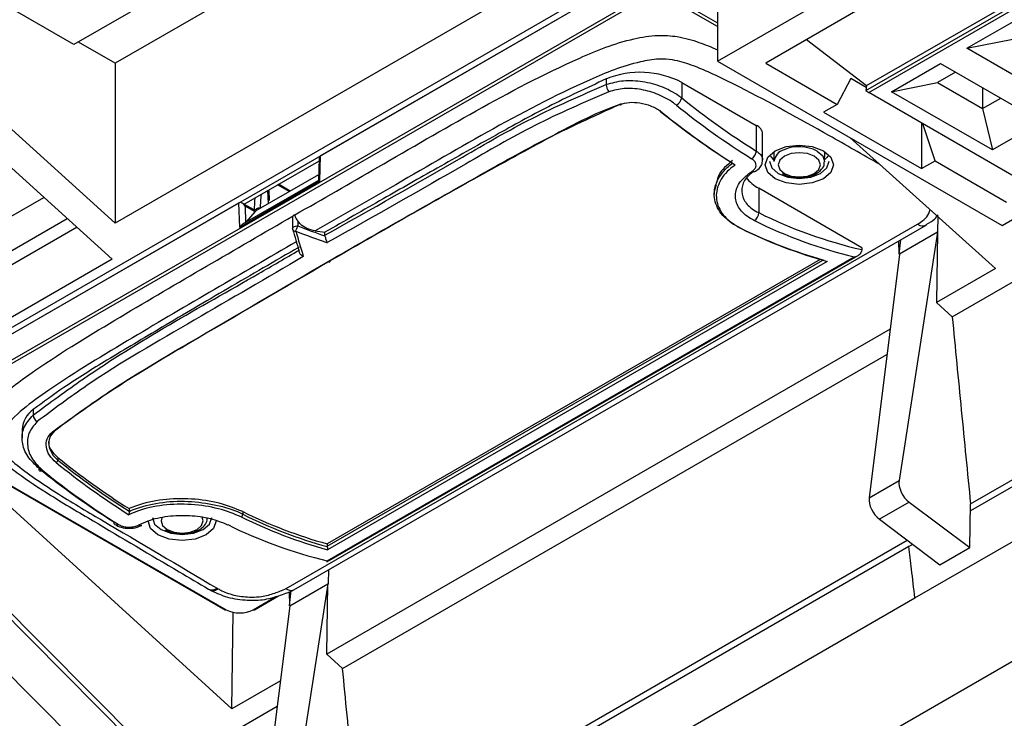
# Model space of a CAD drawing. Extents: x 106 to 315, y 19 to 260.
# Tile 33 of 98: x 264 to 277, y 51 to 60. Entities that reach past the tile are written whole.
import ezdxf

# ---------------------------------------------------------------- set-up
doc = ezdxf.new("R2010")
doc.units = 0
doc.layers.get('0').update_dxf_attribs({"linetype": 'CONTINUOUS'})

msp = doc.modelspace()

# ---------------------------------------------------------------- linework, layer by layer
at = {"color": 7, "linetype": 'Continuous'}
for p, q in [((276.523, 66.643), (264.487, 59.694)), ((276.908, 66.294), (265.041, 59.443)), ((273.126, 59.47), (278.985, 62.852)), ((279.025, 62.479), (273.772, 59.446)), ((275.116, 59.08), (280.167, 61.993)), ((275.126, 59.143), (279.966, 61.935)), ((275.156, 59.049), (280.207, 61.963)), ((272.287, 61.481), (265.041, 57.298)), ((276.276, 56.041), (285.061, 61.113)), ((262.023, 54.957), (272.226, 60.847)), ((264.487, 59.694), (262.567, 60.802)), ((265.041, 57.298), (261.263, 60.719)), ((267.794, 58.2), (272.107, 60.69)), ((273.126, 60.722), (273.126, 59.47)), ((276.944, 57.265), (282.803, 60.647)), ((262.71, 55.265), (271.701, 60.455)), ((262.389, 54.73), (272.107, 60.34)), ((272.127, 60.305), (262.41, 54.695)), ((276.472, 59.645), (277.129, 60.024)), ((261.508, 59.976), (265.003, 56.812)), ((274.321, 59.763), (275.126, 59.143)), ((276.472, 59.645), (277.088, 59.768)), ((265.041, 59.443), (264.547, 59.729)), ((277.826, 58.864), (276.472, 59.645)), ((273.126, 59.47), (276.944, 57.265)), ((265.041, 59.443), (265.041, 57.298)), ((273.772, 59.446), (274.732, 58.892)), ((275.462, 59.062), (276.119, 59.441)), ((276.119, 59.441), (277.472, 58.66)), ((271.633, 59.234), (271.633, 59.16)), ((274.914, 59.238), (274.732, 58.892)), ((275.122, 59.117), (274.914, 59.238)), ((276.32, 59.325), (276.078, 59.185)), ((272.645, 59.187), (273.646, 58.609)), ((272.645, 59.187), (272.645, 58.979)), ((275.126, 59.143), (275.116, 59.08)), ((275.116, 59.08), (275.156, 59.049)), ((275.462, 59.062), (276.078, 59.185)), ((276.078, 59.185), (276.684, 58.835)), ((276.684, 59.114), (276.684, 58.835)), ((277.075, 57.941), (275.156, 59.049)), ((276.816, 58.281), (275.462, 59.062)), ((276.684, 58.835), (276.926, 58.975)), ((274.732, 58.892), (274.55, 58.787)), ((276.684, 58.835), (276.816, 58.281)), ((274.55, 58.787), (275.863, 58.029)), ((273.646, 58.609), (273.646, 58.265)), ((275.863, 58.641), (275.863, 58.029)), ((276.045, 58.134), (275.883, 58.629)), ((277.472, 58.66), (276.816, 58.281)), ((257.306, 58.435), (265.734, 49.956)), ((273.73, 58.145), (273.73, 58.493)), ((274.9, 58.445), (276.855, 56.69)), ((267.777, 58.165), (267.768, 57.869)), ((267.794, 58.2), (267.784, 57.859)), ((273.88, 58.246), (273.883, 58.124)), ((274.563, 58.124), (274.565, 58.246)), ((266.771, 57.552), (267.776, 58.131)), ((274.563, 58.124), (274.562, 58.118)), ((275.863, 58.029), (276.045, 58.134)), ((276.045, 58.134), (277.005, 57.58)), ((267.77, 57.947), (266.928, 57.461)), ((273.639, 57.994), (273.637, 57.993)), ((267.784, 57.859), (266.713, 57.24)), ((267.768, 57.869), (266.752, 57.282)), ((267.391, 57.728), (267.234, 57.819)), ((273.108, 57.813), (273.082, 57.721)), ((275.062, 56.967), (273.678, 57.765)), ((273.678, 57.765), (273.678, 57.438)), ((284.043, 57.775), (276.52, 53.432)), ((276.521, 53.529), (284.023, 57.86)), ((261.579, 56.196), (264.085, 57.643)), ((267.113, 57.602), (267.106, 57.745)), ((273.081, 57.721), (273.081, 57.686)), ((262.389, 55.08), (266.703, 57.57)), ((266.713, 57.24), (266.703, 57.57)), ((266.928, 57.461), (266.746, 57.566)), ((266.92, 57.448), (266.785, 57.526)), ((266.975, 57.501), (266.987, 57.496)), ((261.579, 55.733), (264.398, 57.36)), ((266.806, 57.313), (266.92, 57.448)), ((276.081, 57.179), (276.086, 57.38)), ((264.529, 57.241), (261.71, 55.614)), ((267.335, 52.389), (275.811, 57.282)), ((267.422, 57.316), (267.422, 57.226)), ((267.44, 52.373), (275.925, 57.271)), ((267.492, 57.326), (267.492, 57.258)), ((267.725, 57.192), (267.856, 57.174)), ((267.856, 57.135), (267.856, 57.174)), ((267.857, 57.124), (267.856, 57.135)), ((276.078, 57.177), (275.563, 53.842)), ((276.078, 57.177), (275.566, 56.882)), ((276.078, 57.177), (276.064, 56.233)), ((276.081, 57.179), (276.078, 57.177)), ((275.062, 56.967), (275.062, 56.941)), ((275.563, 56.88), (275.558, 57.059)), ((275.563, 56.88), (275.584, 57.074)), ((275.774, 52.265), (284.049, 57.042)), ((267.884, 52.747), (275.012, 56.862)), ((267.886, 52.761), (274.958, 56.843)), ((275.062, 56.941), (275.059, 56.918)), ((275.566, 56.882), (275.16, 53.609)), ((275.563, 56.88), (275.566, 56.882)), ((265.003, 56.812), (261.71, 54.911)), ((274.504, 56.81), (267.886, 52.99)), ((274.599, 56.783), (267.892, 52.911)), ((276.855, 56.69), (276.064, 56.233)), ((276.064, 56.233), (276.276, 56.041)), ((275.441, 55.873), (267.882, 51.509)), ((268.89, 46.685), (284.684, 55.803)), ((268.094, 51.318), (275.398, 55.534)), ((275.398, 55.534), (275.399, 55.535)), ((265.708, 49.895), (260.504, 55.13)), ((260.025, 54.853), (265.227, 49.62)), ((263.94, 54.793), (263.94, 54.719)), ((262.395, 54.484), (266.517, 52.104)), ((262.41, 54.485), (266.531, 52.106)), ((263.793, 54.529), (263.793, 54.411)), ((266.607, 50.773), (262.793, 54.254)), ((264.273, 54.15), (264.273, 54.114)), ((275.16, 53.609), (275.563, 53.842)), ((275.697, 53.55), (275.299, 53.32)), ((275.697, 53.55), (276.513, 52.941)), ((276.513, 52.941), (276.521, 53.529)), ((265.228, 53.463), (265.228, 53.428)), ((265.228, 53.428), (265.228, 53.427)), ((266.753, 53.423), (266.753, 53.388)), ((275.299, 53.32), (276.111, 52.709)), ((268.339, 48.805), (275.672, 53.039)), ((267.886, 52.99), (267.886, 52.96)), ((275.695, 52.956), (268.338, 48.708)), ((275.745, 52.984), (275.695, 52.956)), ((276.111, 52.709), (276.513, 52.941)), ((267.904, 52.64), (267.898, 52.455)), ((266.295, 52.384), (266.312, 52.374)), ((266.411, 52.394), (266.424, 52.386)), ((267.376, 52.346), (267.381, 52.157)), ((267.895, 52.454), (267.381, 49.118)), ((267.381, 52.157), (267.404, 52.367)), ((267.384, 52.159), (267.895, 52.454)), ((267.882, 51.509), (267.895, 52.454)), ((267.898, 52.455), (267.895, 52.454)), ((266.909, 52.104), (267.235, 52.293)), ((267.499, 47.488), (275.774, 52.265)), ((266.607, 50.773), (266.626, 52.071)), ((267.384, 52.159), (266.978, 48.885)), ((267.381, 52.157), (267.384, 52.159)), ((268.094, 51.318), (267.882, 51.509)), ((267.259, 51.15), (266.607, 50.773)), ((265.734, 49.956), (267.217, 50.812))]:
    msp.add_line(p, q, dxfattribs=at)
at = {"color": 8, "linetype": 'Continuous'}
for p, q in [((273.126, 59.938), (272.491, 60.305)), ((272.511, 60.34), (273.126, 59.985)), ((267.77, 57.946), (266.928, 57.46)), ((267.377, 57.721), (267.221, 57.811)), ((267.099, 57.56), (267.091, 57.736)), ((266.785, 57.526), (266.792, 57.305)), ((266.987, 57.496), (266.988, 57.496)), ((267.886, 52.96), (274.538, 56.8)), ((266.895, 52.106), (267.206, 52.286))]:
    msp.add_line(p, q, dxfattribs=at)
at = {"color": 7, "linetype": 'Continuous', "flags": 128}
for points in [[(271.812, 58.891), (271.816, 58.887), (271.82, 58.885), (271.823, 58.883), (271.827, 58.884), (271.83, 58.885), (271.832, 58.888), (271.833, 58.892), (271.834, 58.895)], [(272.387, 58.78), (272.383, 58.778), (272.38, 58.777), (272.377, 58.777), (272.374, 58.778), (272.372, 58.78), (272.371, 58.782), (272.371, 58.785), (272.371, 58.789)], [(273.9, 57.894), (273.801, 57.979), (273.766, 58.08), (273.801, 58.181), (273.9, 58.267), (274.048, 58.324), (274.223, 58.344), (274.398, 58.324), (274.546, 58.267), (274.645, 58.181), (274.68, 58.08), (274.645, 57.979), (274.546, 57.894), (274.398, 57.836), (274.223, 57.816), (274.048, 57.836), (273.9, 57.894)], [(273.883, 58.145), (273.853, 58.178), (273.842, 58.197)], [(274.023, 57.965), (274.115, 57.929), (274.223, 57.917), (274.331, 57.929), (274.423, 57.965), (274.484, 58.018), (274.506, 58.08), (274.484, 58.143), (274.423, 58.196), (274.331, 58.231), (274.223, 58.243), (274.115, 58.231), (274.023, 58.196), (273.962, 58.143), (273.94, 58.08), (273.962, 58.018), (274.023, 57.965)], [(274.604, 58.197), (274.592, 58.178), (274.563, 58.145)], [(273.823, 58.127), (273.853, 58.038), (273.94, 57.964)], [(273.94, 57.964), (274.07, 57.914), (274.223, 57.896), (274.376, 57.914), (274.506, 57.964), (274.592, 58.038), (274.623, 58.127)], [(267.902, 56.783), (267.907, 56.779), (267.911, 56.777), (267.916, 56.776), (267.92, 56.777), (267.923, 56.778), (267.926, 56.782), (267.927, 56.786), (267.928, 56.791)], [(264.198, 54.495), (264.203, 54.492), (264.208, 54.49), (264.213, 54.49), (264.217, 54.491), (264.221, 54.493), (264.224, 54.496), (264.225, 54.5), (264.226, 54.505)], [(264.071, 53.974), (264.059, 53.968), (264.049, 53.965), (264.039, 53.965), (264.032, 53.967), (264.026, 53.972), (264.022, 53.98), (264.021, 53.989), (264.022, 54.001)], [(265.54, 53.345), (265.57, 53.257), (265.657, 53.182)], [(265.657, 53.182), (265.787, 53.132), (265.94, 53.114), (266.093, 53.132), (266.223, 53.182), (266.309, 53.257), (266.34, 53.345)]]:
    msp.add_lwpolyline(points, dxfattribs=at)
at = {"color": 8, "linetype": 'Continuous', "flags": 128}
for points in [[(274.463, 58.265), (274.537, 58.201), (274.563, 58.126), (274.563, 58.124)], [(266.975, 57.501), (266.975, 57.493), (266.976, 57.489)], [(267.422, 57.226), (267.422, 57.226), (267.424, 57.235), (267.43, 57.242), (267.439, 57.249), (267.45, 57.254), (267.463, 57.257), (267.478, 57.259), (267.492, 57.258)], [(265.616, 53.112), (265.517, 53.197), (265.483, 53.298), (265.483, 53.299)], [(266.397, 53.305), (266.397, 53.298), (266.362, 53.197), (266.263, 53.112), (266.115, 53.055), (265.94, 53.034), (265.765, 53.055), (265.616, 53.112)], [(265.667, 53.342), (265.657, 53.298), (265.678, 53.236), (265.74, 53.183)], [(265.74, 53.183), (265.831, 53.148), (265.94, 53.135), (266.048, 53.148), (266.14, 53.183), (266.201, 53.236), (266.222, 53.298), (266.209, 53.348)]]:
    msp.add_lwpolyline(points, dxfattribs=at)
at = {"color": 7, "linetype": 'Continuous'}
for centre, radius, start, end in [((272.088, 58.097), 1.225, 62.9002, 111.7731), ((271.788, 59.158), 0.155, 179.4414, 218.5569), ((272.489, 59.02), 0.162, 301.3102, 345.1538), ((279.006, 66.841), 10.113, 231.0255, 237.9948), ((278.994, 66.818), 10.208, 231.0254, 237.9948), ((278.813, 66.747), 10.239, 231.0119, 237.6013), ((278.838, 66.748), 10.252, 231.0077, 237.7286), ((273.593, 58.483), 0.138, 4.2326, 67.088), ((274.069, 58.103), 0.187, 105.3059, 173.6636), ((273.511, 58.277), 0.136, 302.3271, 355.0892), ((273.915, 58.209), 0.503, 216.6131, 241.8616), ((267.466, 57.356), 0.0533, 105.7194, 134.2818), ((273.554, 57.434), 0.124, 303.1779, 1.8357), ((276.499, 63.12), 6.344, 243.5988, 256.9076), ((267.479, 57.226), 0.0571, 180, 195.976), ((264.836, 58.235), 2.83, 338.3065, 339.7939), ((276.343, 63.166), 6.611, 243.7534, 254.298), ((276.367, 63.156), 6.614, 243.7438, 254.4925), ((276.49, 63.117), 6.458, 243.6356, 256.2759), ((275.877, 57.368), 0.108, 232.4261, 299.5372), ((264.134, 54.511), 0.342, 124.531, 177.0685), ((264.058, 54.731), 0.119, 186.0457, 236.9224), ((264.221, 54.128), 0.054, 301.3056, 345.1148), ((270.7, 62.05), 10.252, 231.008, 237.7249), ((270.695, 62.073), 10.199, 230.9724, 237.5863), ((270.715, 62.073), 10.239, 231.012, 237.5979), ((270.383, 61.863), 10.114, 231.0257, 237.9912), ((270.492, 61.91), 10.209, 231.0255, 237.9913), ((266.712, 53.387), 0.0412, 303.1783, 1.8514), ((269.657, 59.318), 6.571, 243.7706, 254.3688), ((269.676, 59.317), 6.611, 243.7534, 254.298), ((265.063, 53.281), 0.0406, 171.9644, 232.4014), ((269.66, 59.284), 6.614, 243.7438, 254.4925), ((265.385, 53.277), 0.0417, 231.0432, 288.9502), ((269.419, 59.035), 6.458, 243.6356, 256.2759), ((267.918, 52.96), 0.032, 180.3038, 191.6841), ((266.344, 52.487), 0.114, 244.5486, 305.734), ((266.713, 52.457), 0.395, 242.6096, 297.3904)]:
    msp.add_arc(centre, radius, start, end, dxfattribs=at)
at = {"color": 8, "linetype": 'Continuous'}
for centre, radius, start, end in [((274.221, 57.793), 0.53, 62.871, 112.3767), ((273.617, 58.034), 0.0456, 235.2724, 296.8655), ((267.459, 57.229), 0.0402, 208.0878, 279.0016), ((265.056, 53.285), 0.0402, 243.32, 308.0537), ((266.523, 52.118), 0.0144, 245.674, 305.6315), ((266.903, 52.118), 0.0144, 234.3639, 294.3277)]:
    msp.add_arc(centre, radius, start, end, dxfattribs=at)
at = {"color": 7, "linetype": 'Continuous'}
for centre, major_axis, ratio, start_param, end_param in [((267.833, 58.129), (-0.0394, 0.0706), 0.567172, 0.025839, 0.759478), ((267.834, 58.177), (0.0572, 0), 0.577287, 2.355585, 2.390492), ((267.824, 57.835), (0.0562, -0.0336), 0.01518, 3.150059, 3.918606), ((266.743, 57.547), (0.0572, 0), 0.577287, 2.320679, 2.355585), ((266.745, 57.501), (-0.0415, 0.0693), 0.587321, 4.720766, 6.256656), ((266.879, 57.423), (0.0483, 0.038), 0.16378, 5.598131, 6.155141), ((266.753, 57.217), (0.0387, 0.0694), 0.587321, 0.776322, 1.561802), ((270.899, 63.849), (10.285, -2.75), 0.688409, 4.56253, 4.599254), ((268.226, 62.305), (-1.612, 9.593), 0.194343, 2.09678, 2.133505), ((268.282, 62.313), (-1.638, 9.644), 0.196566, 2.097221, 2.139252), ((270.886, 63.816), (10.319, -2.803), 0.68935, 4.565653, 4.607683), ((275.723, 53.722), (-0.112, 0.199), 0.589785, 0.643966, 2.214762), ((275.32, 53.489), (-0.116, 0.197), 0.564894, 0.63193, 2.202726)]:
    msp.add_ellipse(centre, major_axis=major_axis, ratio=ratio, start_param=start_param, end_param=end_param, dxfattribs=at)
at = {"color": 8, "linetype": 'Continuous'}
for centre, major_axis, ratio, start_param, end_param in [((269.33, 55.893), (-1.799, 2.92), 0.55724, 0.640734, 0.706154), ((269.37, 55.918), (-1.771, 2.87), 0.556894, 0.618877, 0.693124)]:
    msp.add_ellipse(centre, major_axis=major_axis, ratio=ratio, start_param=start_param, end_param=end_param, dxfattribs=at)
at = {"color": 7, "linetype": 'Continuous'}
for points, knots in [([(267.452, 57.407), (267.824, 57.62), (268.636, 58.085), (269.872, 58.81), (270.892, 59.352), (271.621, 59.663), (271.969, 59.772), (272.301, 59.827), (272.609, 59.808), (272.877, 59.73), (273.044, 59.659), (273.126, 59.624)], [0, 0, 0, 0, 0.213398, 0.466189, 0.718467, 0.776955, 0.835174, 0.879435, 0.915246, 0.958544, 1, 1, 1, 1]), ([(271.633, 59.234), (271.371, 59.112), (270.858, 58.873), (270.12, 58.461), (269.382, 58.047), (268.617, 57.612), (268.116, 57.324), (267.856, 57.174)], [0, 0, 0, 0, 0.194665, 0.380068, 0.592249, 0.788197, 1, 1, 1, 1]), ([(271.633, 59.16), (271.709, 59.181), (271.859, 59.222), (272.123, 59.207), (272.381, 59.138), (272.553, 59.048), (272.632, 58.989), (272.645, 58.979)], [0, 0, 0, 0, 0.233084, 0.465533, 0.703142, 0.947188, 1, 1, 1, 1]), ([(267.856, 57.135), (268.474, 57.483), (269.402, 58.005), (270.621, 58.72), (271.296, 59.013), (271.633, 59.16)], [0, 0, 0, 0, 0.499482, 0.750098, 1, 1, 1, 1]), ([(272.573, 58.882), (272.561, 58.892), (272.49, 58.946), (272.336, 59.03), (272.105, 59.098), (271.869, 59.116), (271.734, 59.08), (271.667, 59.062)], [0, 0, 0, 0, 0.053076, 0.298315, 0.536485, 0.768438, 1, 1, 1, 1]), ([(271.667, 59.062), (271.331, 58.916), (270.657, 58.624), (269.437, 57.908), (268.507, 57.384), (267.886, 57.035)], [0, 0, 0, 0, 0.248915, 0.49856, 1, 1, 1, 1]), ([(267.902, 56.783), (268.222, 56.967), (268.861, 57.336), (269.827, 57.877), (270.781, 58.423), (271.468, 58.735), (271.812, 58.891)], [0, 0, 0, 0, 0.251569, 0.503139, 0.751288, 1, 1, 1, 1]), ([(271.834, 58.897), (271.834, 58.897), (271.453, 58.765), (270.825, 58.42), (269.848, 57.888), (268.888, 57.343), (268.248, 56.975), (267.928, 56.791)], [0, 0, 0, 0, 0.000003, 0.247375, 0.496491, 0.748241, 1, 1, 1, 1]), ([(271.812, 58.891), (271.854, 58.902), (271.939, 58.925), (272.086, 58.916), (272.232, 58.876), (272.332, 58.823), (272.378, 58.787), (272.387, 58.78)], [0, 0, 0, 0, 0.228533, 0.457011, 0.69277, 0.937737, 1, 1, 1, 1]), ([(272.371, 58.789), (272.371, 58.789), (272.363, 58.795), (272.354, 58.802), (272.345, 58.809)], [0, 0, 0, 0, 0.000482, 1, 1, 1, 1]), ([(273.591, 57.996), (273.598, 58.002), (273.62, 58.017), (273.642, 58.049), (273.645, 58.089), (273.627, 58.129), (273.598, 58.151), (273.584, 58.161)], [0, 0, 0, 0, 0.1166, 0.336449, 0.556978, 0.77828, 1, 1, 1, 1]), ([(273.42, 57.237), (273.42, 57.237), (273.329, 57.29), (273.176, 57.39), (273.067, 57.608), (273.088, 57.837), (273.204, 58.003), (273.302, 58.083), (273.327, 58.101), (273.327, 58.101)], [0, 0, 0, 0, 0.00001, 0.232286, 0.464671, 0.696284, 0.927322, 0.99999, 1, 1, 1, 1]), ([(273.364, 58.08), (273.335, 58.058), (273.231, 57.978), (273.116, 57.81), (273.095, 57.586), (273.185, 57.415), (273.311, 57.297), (273.396, 57.25), (273.442, 57.225)], [0, 0, 0, 0, 0.0867567, 0.3137195, 0.5414961, 0.7702977, 0.8764712, 1, 1, 1, 1]), ([(273.327, 58.137), (273.252, 58.075), (273.144, 57.985), (273.123, 57.877), (273.117, 57.845)], [0, 0, 0, 0, 0.6986556, 1, 1, 1, 1]), ([(273.637, 57.994), (273.658, 58.01), (273.699, 58.041), (273.729, 58.099), (273.727, 58.133), (273.727, 58.145)], [0, 0, 0, 0, 0.430557, 0.813798, 1, 1, 1, 1]), ([(273.994, 57.962), (274.018, 57.95), (274.076, 57.922), (274.191, 57.903), (274.321, 57.91), (274.441, 57.949), (274.522, 58.011), (274.561, 58.074), (274.559, 58.108), (274.558, 58.116)], [0, 0, 0, 0, 0.118964, 0.290866, 0.462872, 0.636022, 0.815946, 0.956813, 1, 1, 1, 1]), ([(273.622, 57.33), (273.587, 57.349), (273.488, 57.404), (273.383, 57.528), (273.353, 57.693), (273.416, 57.861), (273.533, 57.951), (273.591, 57.996)], [0, 0, 0, 0, 0.118719, 0.339624, 0.560325, 0.780399, 1, 1, 1, 1]), ([(273.608, 57.991), (273.574, 57.963), (273.488, 57.895), (273.441, 57.76), (273.465, 57.613), (273.559, 57.503), (273.647, 57.455), (273.678, 57.438)], [0, 0, 0, 0, 0.159123, 0.397049, 0.634927, 0.872441, 1, 1, 1, 1]), ([(263.257, 54.554), (263.255, 54.56), (263.239, 54.625), (263.353, 54.809), (263.597, 55.059), (264.202, 55.492), (265.482, 56.264), (266.652, 56.943), (267.429, 57.394)], [0, 0, 0, 0, 0.004904, 0.05238, 0.147626, 0.236616, 0.493371, 1, 1, 1, 1]), ([(267.424, 57.316), (267.425, 57.333), (267.425, 57.36), (267.428, 57.385), (267.429, 57.394)], [0, 0, 0, 0, 0.604057, 1, 1, 1, 1]), ([(267.452, 57.407), (267.453, 57.4), (267.458, 57.372), (267.478, 57.346), (267.492, 57.326)], [0, 0, 0, 0, 0.259574, 1, 1, 1, 1]), ([(275.926, 57.279), (275.967, 57.301), (276.031, 57.333), (276.073, 57.39), (276.087, 57.409)], [0, 0, 0, 0, 0.653314, 1, 1, 1, 1]), ([(267.725, 57.192), (267.687, 57.201), (267.616, 57.217), (267.535, 57.27), (267.504, 57.311), (267.492, 57.326)], [0, 0, 0, 0, 0.414087, 0.783663, 1, 1, 1, 1]), ([(267.857, 57.124), (267.859, 57.117), (267.862, 57.103), (267.868, 57.078), (267.876, 57.055), (267.882, 57.041), (267.886, 57.035), (267.886, 57.035)], [0, 0, 0, 0, 0.240883, 0.480904, 0.749593, 0.988979, 1, 1, 1, 1]), ([(267.478, 57.05), (266.741, 56.621), (265.615, 55.965), (264.375, 55.221), (263.797, 54.803), (263.559, 54.577), (263.466, 54.39), (263.509, 54.229), (263.782, 53.99), (264.241, 53.675), (265.171, 53.127), (265.893, 52.7), (266.411, 52.394)], [0, 0, 0, 0, 0.292878, 0.447482, 0.499674, 0.552121, 0.574716, 0.592075, 0.62901, 0.710656, 0.792526, 1, 1, 1, 1]), ([(267.509, 56.974), (267.188, 56.788), (266.573, 56.431), (265.712, 55.925), (264.977, 55.486), (264.387, 55.123), (264.076, 54.893), (263.94, 54.793)], [0, 0, 0, 0, 0.262222, 0.503666, 0.70837, 0.873099, 1, 1, 1, 1]), ([(263.94, 54.719), (264.163, 54.884), (265.099, 55.578), (266.356, 56.262), (267.329, 56.829), (267.509, 56.934)], [0, 0, 0, 0, 0.202612, 0.852385, 1, 1, 1, 1]), ([(267.566, 56.85), (267.079, 56.564), (266.105, 55.992), (264.871, 55.287), (264.213, 54.796), (263.994, 54.632)], [0, 0, 0, 0, 0.3996985, 0.7994839, 1, 1, 1, 1]), ([(267.566, 56.85), (267.566, 56.85), (267.558, 56.854), (267.544, 56.863), (267.526, 56.881), (267.513, 56.901), (267.511, 56.916), (267.509, 56.923)], [0, 0, 0, 0, 0.011016, 0.250388, 0.519085, 0.759131, 1, 1, 1, 1]), ([(274.958, 56.843), (274.958, 56.843), (274.966, 56.844), (274.99, 56.851), (275.022, 56.866), (275.049, 56.891), (275.056, 56.91), (275.059, 56.918)], [0, 0, 0, 0, 0.0071945, 0.1870063, 0.5370796, 0.7934884, 1, 1, 1, 1]), ([(264.198, 54.495), (264.489, 54.705), (265.069, 55.126), (266.334, 55.865), (267.278, 56.417), (267.902, 56.783)], [0, 0, 0, 0, 0.253218, 0.50547, 1, 1, 1, 1]), ([(267.928, 56.791), (267.302, 56.425), (266.357, 55.872), (265.101, 55.136), (264.504, 54.712), (264.226, 54.505), (264.226, 54.505)], [0, 0, 0, 0, 0.494896, 0.747258, 0.999997, 1, 1, 1, 1]), ([(276.276, 56.041), (276.316, 55.623), (276.397, 54.786), (276.48, 53.948), (276.521, 53.529), (276.521, 53.529)], [0, 0, 0, 0, 0.499942, 0.999883, 1, 1, 1, 1]), ([(264.022, 54.001), (263.965, 54.055), (263.85, 54.162), (263.783, 54.358), (263.798, 54.558), (263.892, 54.664), (263.94, 54.719)], [0, 0, 0, 0, 0.245619, 0.491238, 0.736859, 1, 1, 1, 1]), ([(263.994, 54.632), (263.95, 54.582), (263.867, 54.486), (263.855, 54.303), (263.916, 54.123), (264.019, 54.024), (264.071, 53.974)], [0, 0, 0, 0, 0.261484, 0.506769, 0.753141, 1, 1, 1, 1]), ([(263.256, 54.555), (263.254, 54.547), (263.241, 54.479), (263.296, 54.353), (263.391, 54.222), (263.537, 54.087), (263.79, 53.892), (264.204, 53.619), (264.939, 53.185), (265.645, 52.765), (266.164, 52.461), (266.295, 52.384)], [0, 0, 0, 0, 0.005661, 0.053021, 0.090739, 0.138342, 0.211939, 0.3571, 0.53025, 0.881056, 1, 1, 1, 1]), ([(264.249, 54.082), (264.216, 54.114), (264.149, 54.178), (264.11, 54.292), (264.119, 54.406), (264.171, 54.465), (264.198, 54.495)], [0, 0, 0, 0, 0.250949, 0.501771, 0.748727, 1, 1, 1, 1]), ([(264.226, 54.505), (264.226, 54.505), (264.2, 54.476), (264.153, 54.422), (264.143, 54.313), (264.182, 54.208), (264.238, 54.139), (264.273, 54.114), (264.273, 54.114)], [0, 0, 0, 0, 0.00003, 0.250944, 0.497845, 0.748833, 0.999971, 1, 1, 1, 1]), ([(264.273, 54.15), (264.243, 54.18), (264.183, 54.239), (264.146, 54.322), (264.153, 54.365), (264.154, 54.374)], [0, 0, 0, 0, 0.4419, 0.883868, 1, 1, 1, 1]), ([(266.734, 53.352), (266.636, 53.392), (266.44, 53.472), (266.065, 53.528), (265.684, 53.52), (265.4, 53.458), (265.263, 53.398), (265.225, 53.382)], [0, 0, 0, 0, 0.22927, 0.458427, 0.68645, 0.913597, 1, 1, 1, 1]), ([(266.753, 53.423), (266.652, 53.464), (266.452, 53.546), (266.068, 53.603), (265.678, 53.595), (265.396, 53.533), (265.261, 53.476), (265.228, 53.463)], [0, 0, 0, 0, 0.232394, 0.46482, 0.696391, 0.927395, 1, 1, 1, 1]), ([(265.228, 53.427), (265.228, 53.427), (265.257, 53.443), (265.402, 53.493), (265.675, 53.561), (266.07, 53.569), (266.447, 53.506), (266.662, 53.441), (266.753, 53.388), (266.753, 53.388)], [0, 0, 0, 0, 0.00001, 0.072257, 0.303288, 0.534965, 0.767521, 0.99999, 1, 1, 1, 1]), ([(265.228, 53.427), (265.228, 53.424), (265.228, 53.419), (265.227, 53.41), (265.227, 53.399), (265.226, 53.389), (265.225, 53.384), (265.225, 53.382), (265.225, 53.382)], [0, 0, 0, 0, 0.156908, 0.313141, 0.530618, 0.815839, 0.988804, 1, 1, 1, 1]), ([(265.228, 53.427), (265.228, 53.427), (265.228, 53.427), (265.228, 53.427), (265.228, 53.427)], [0, 0, 0, 0, 0.430029, 1, 1, 1, 1]), ([(265.359, 53.245), (265.399, 53.264), (265.514, 53.318), (265.747, 53.37), (266.039, 53.379), (266.325, 53.339), (266.476, 53.279), (266.551, 53.248)], [0, 0, 0, 0, 0.118755, 0.338344, 0.558157, 0.778877, 1, 1, 1, 1]), ([(265.711, 53.18), (265.735, 53.169), (265.793, 53.14), (265.908, 53.121), (266.038, 53.128), (266.158, 53.167), (266.238, 53.229), (266.278, 53.292), (266.276, 53.326), (266.275, 53.334)], [0, 0, 0, 0, 0.1189637, 0.2908654, 0.4628714, 0.6360219, 0.8159458, 0.956812, 1, 1, 1, 1]), ([(265.038, 53.25), (265.065, 53.236), (265.122, 53.207), (265.228, 53.195), (265.327, 53.205), (265.377, 53.231), (265.397, 53.241)], [0, 0, 0, 0, 0.247532, 0.527439, 0.808461, 1, 1, 1, 1]), ([(265.081, 53.254), (265.09, 53.249), (265.116, 53.234), (265.169, 53.219), (265.237, 53.213), (265.305, 53.221), (265.341, 53.237), (265.359, 53.245)], [0, 0, 0, 0, 0.117996, 0.339412, 0.560216, 0.780345, 1, 1, 1, 1]), ([(267.887, 52.953), (267.888, 52.951), (267.888, 52.946), (267.89, 52.937), (267.891, 52.927), (267.892, 52.918), (267.892, 52.913), (267.892, 52.911), (267.892, 52.911)], [0, 0, 0, 0, 0.139941, 0.279198, 0.475608, 0.747981, 0.98946, 1, 1, 1, 1]), ([(275.774, 52.265), (275.759, 52.394), (275.733, 52.624), (275.707, 52.855), (275.695, 52.956)], [0, 0, 0, 0, 0.56, 1, 1, 1, 1]), ([(267.886, 52.761), (267.886, 52.761), (267.886, 52.757), (267.886, 52.75), (267.884, 52.749), (267.883, 52.749)], [0, 0, 0, 0, 0.016981, 0.441383, 1, 1, 1, 1]), ([(266.316, 52.372), (266.381, 52.34), (266.52, 52.272), (266.771, 52.231), (267.022, 52.231), (267.236, 52.288), (267.365, 52.34), (267.427, 52.366), (267.432, 52.369)], [0, 0, 0, 0, 0.200554, 0.426105, 0.620145, 0.811872, 0.983177, 1, 1, 1, 1]), ([(266.317, 52.375), (266.324, 52.371), (266.344, 52.359), (266.382, 52.366), (266.411, 52.378), (266.423, 52.385), (266.424, 52.386)], [0, 0, 0, 0, 0.2607288, 0.7062347, 0.9595663, 1, 1, 1, 1]), ([(266.424, 52.386), (266.44, 52.378), (266.509, 52.341), (266.654, 52.29), (266.844, 52.272), (267.028, 52.28), (267.183, 52.326), (267.285, 52.369), (267.335, 52.389)], [0, 0, 0, 0, 0.062828, 0.2785239, 0.4937369, 0.6250251, 0.818543, 1, 1, 1, 1]), ([(267.335, 52.389), (267.335, 52.389), (267.347, 52.381), (267.374, 52.367), (267.411, 52.359), (267.43, 52.371), (267.438, 52.375)], [0, 0, 0, 0, 0.02239, 0.286604, 0.715447, 1, 1, 1, 1]), ([(268.339, 48.805), (268.298, 49.224), (268.215, 50.062), (268.134, 50.899), (268.094, 51.318)], [0, 0, 0, 0, 0.49999, 1, 1, 1, 1])]:
    msp.add_open_spline(points, degree=3, knots=knots, dxfattribs=at)
at = {"color": 8, "linetype": 'Continuous'}
for points, knots in [([(275.298, 58.088), (275.072, 58.217), (274.458, 58.568), (273.702, 58.987), (273.075, 59.297), (272.777, 59.423), (272.556, 59.491), (272.314, 59.506), (272.043, 59.458), (271.734, 59.361), (271.028, 59.058), (270.022, 58.525), (268.831, 57.824), (268.06, 57.383), (267.725, 57.192)], [0, 0, 0, 0, 0.094825, 0.258392, 0.313303, 0.341216, 0.36884, 0.386924, 0.412574, 0.452037, 0.491697, 0.675368, 0.859415, 1, 1, 1, 1]), ([(273.646, 58.265), (273.667, 58.25), (273.707, 58.22), (273.732, 58.176), (273.728, 58.151), (273.727, 58.145)], [0, 0, 0, 0, 0.429433, 0.858931, 1, 1, 1, 1]), ([(266.913, 57.47), (266.917, 57.473), (266.927, 57.481), (266.941, 57.492), (266.956, 57.5), (266.968, 57.502), (266.973, 57.501), (266.975, 57.501)], [0, 0, 0, 0, 0.188377, 0.500015, 0.760784, 0.926659, 1, 1, 1, 1]), ([(275.811, 57.282), (275.858, 57.314), (275.942, 57.371), (275.968, 57.444), (275.98, 57.476)], [0, 0, 0, 0, 0.557641, 1, 1, 1, 1])]:
    msp.add_open_spline(points, degree=3, knots=knots, dxfattribs=at)

doc.saveas('drawing.dxf')
